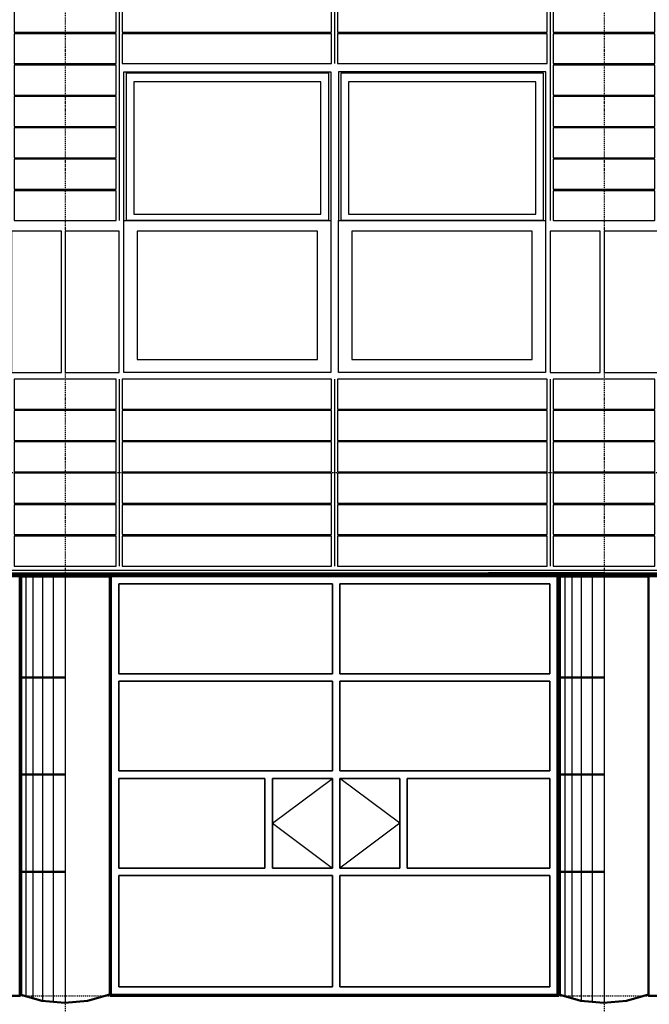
# Model space of a CAD drawing. Header units: millimetres. Extents: x -16263 to 65836, y 12201 to 60971.
# Tile 9 of 66: x 5355 to 9561, y 16995 to 23580. Entities that reach past the tile are written whole.
import ezdxf

# ---------------------------------------------------------------- set-up
doc = ezdxf.new("R2010")
doc.units = ezdxf.units.MM
doc.linetypes.add('DASHDOT', pattern=[25.4, 12.7, -6.35, 0, -6.35])
for name, color, linetype in [('AL$4A---_STEMPEL', 7, 'Continuous'), ('alu uprof', 3, 'Continuous'), ('alu vprof', 3, 'Continuous'), ('keramiek', 1, 'Continuous'), ('kozijn', 2, 'Continuous'), ('stramien', 1, 'DASHDOT'), ('vanarris', 253, 'Continuous')]:
    doc.layers.add(name, color=color, linetype=linetype)

# ---------------------------------------------------------------- blocks, each defined once
blk = doc.blocks.new('*U159')
at = {"layer": 'keramiek'}
blk.add_lwpolyline([(20, -100), (1420, -100), (1420, 100), (20, 100)], close=True, dxfattribs=at)
blk = doc.blocks.new('*U160')
at = {"layer": 'keramiek', "color": 0, "linetype": 'ByBlock', "lineweight": -2, "transparency": 16777216}
for p in [(0, 1050), (1440, 1050), (0, 840), (1440, 840), (0, 630), (1440, 630), (0, 420), (1440, 420), (0, 210), (1440, 210), (0, 0), (1440, 0)]:
    blk.add_blockref('*U159', p, dxfattribs=at)
blk = doc.blocks.new('*U161')
at = {"layer": 'keramiek'}
blk.add_lwpolyline([(-340, -100), (340, -100), (340, 100), (-340, 100)], close=True, dxfattribs=at)
blk = doc.blocks.new('*U162')
at = {"layer": 'alu uprof', "color": 0, "linetype": 'ByBlock', "lineweight": -2, "transparency": 16777216}
for p in [(0, 1050), (0, 840), (0, 630), (0, 420), (0, 210), (0, 0)]:
    blk.add_blockref('*U161', p, dxfattribs=at)
blk = doc.blocks.new('*U163')
at = {"layer": 'keramiek'}
blk.add_lwpolyline([(20, -100), (1420, -100), (1420, 100), (20, 100)], close=True, dxfattribs=at)
blk = doc.blocks.new('*U164')
at = {"layer": 'keramiek', "color": 0, "linetype": 'ByBlock', "lineweight": -2, "transparency": 16777216}
for p in [(0, 420), (1440, 420), (0, 210), (1440, 210), (0, 0), (1440, 0)]:
    blk.add_blockref('*U163', p, dxfattribs=at)
blk = doc.blocks.new('*U165')
at = {"layer": 'keramiek'}
blk.add_lwpolyline([(-340, -100), (340, -100), (340, 100), (-340, 100)], close=True, dxfattribs=at)
blk = doc.blocks.new('*U166')
at = {"layer": 'alu uprof', "color": 0, "linetype": 'ByBlock', "lineweight": -2, "transparency": 16777216}
for p in [(0, 1470), (0, 1260), (0, 1050), (0, 840), (0, 630), (0, 420), (0, 210), (0, 0)]:
    blk.add_blockref('*U165', p, dxfattribs=at)
blk = doc.blocks.new('*U29')
at = {"layer": 'alu vprof'}
for points in [[(-1800, 1990), (-1800, 320)], [(-360, 1990), (-360, 1370)], [(1080, 1990), (1080, 320)], [(-1800, -740), (-1800, -1990)], [(-360, -740), (-360, -1990)], [(1080, -740), (1080, -1990)]]:
    blk.add_lwpolyline(points, dxfattribs=at)
at = {"layer": 'stramien'}
for points in [[(-1800, 1990), (-1800, 320)], [(-360, 1990), (-360, 1370)], [(1080, 1990), (1080, 320)], [(-1800, -740), (-1800, -1990)], [(-360, -740), (-360, -1990)], [(1080, -740), (1080, -1990)]]:
    blk.add_lwpolyline(points, dxfattribs=at)
at = {"layer": 'alu uprof'}
for name, p in [('*U166', (1440, 420)), ('*U162', (1440, -1890))]:
    blk.add_blockref(name, p, dxfattribs=at)
at = {"layer": 'keramiek'}
for name, p in [('*U164', (-1800, 1470)), ('*U160', (-1800, -1890))]:
    blk.add_blockref(name, p, dxfattribs=at)
blk = doc.blocks.new('*U30')
at = {"layer": 'alu uprof', "color": 0, "linetype": 'ByBlock', "lineweight": -2, "transparency": 16777216}
for p in [(3600, 0), (7200, 0)]:
    blk.add_blockref('*U29', p, dxfattribs=at)
blk = doc.blocks.new('*U130')
at = {"layer": 'stramien', "color": 1, "ltscale": 0.5}
blk.add_lwpolyline([(0, 21501.2), (0, -21501.2)], dxfattribs=at)
blk = doc.blocks.new('*U129')
at = {"layer": 'stramien', "color": 0, "linetype": 'ByBlock', "lineweight": -2, "transparency": 16777216}
blk.add_blockref('*U130', (0, 0), dxfattribs=at)
blk = doc.blocks.new('*U144')
at = {"layer": 'stramien', "color": 1, "ltscale": 0.5}
blk.add_lwpolyline([(0, 21501.2), (0, -21501.2)], dxfattribs=at)
blk = doc.blocks.new('*U143')
at = {"layer": 'stramien', "color": 0, "linetype": 'ByBlock', "lineweight": -2, "transparency": 16777216}
blk.add_blockref('*U144', (14400, 0), dxfattribs=at)
blk = doc.blocks.new('kozijnen 1')
at = {"layer": 'kozijn', "color": 1}
for points in [[(-1408.6, 1015.7), (-1408.6, 2011), (-24.4, 2011), (-24.4, 1011.7)], [(1410.6, 1015.7), (1410.6, 2011), (26.4, 2011), (26.4, 1011.7)]]:
    blk.add_lwpolyline(points, dxfattribs=at)
at = {"layer": 'kozijn'}
for points in [[(-1391.3, 2003), (-41.4, 2003), (-41.4, 1015.7), (-1391.3, 1015.7)], [(43.4, 2003), (1393.2, 2003), (1393.2, 1015.7), (43.4, 1015.7)], [(-91, 1944), (-1341.6, 1944), (-1341.6, 1058.1), (-91, 1058.1)], [(1343.6, 1944), (93, 1944), (93, 1058.1), (1343.6, 1058.1)], [(-1409, 1015.7), (-25, 1015.7), (-25, 0), (-1409, 0)], [(25.6, 1015.7), (1409.6, 1015.7), (1409.6, 0), (25.6, 0)], [(-1799, 0), (-1439, 0), (-1439, 945), (-1799, 945)], [(-1319, 87), (-115, 87), (-115, 945), (-1319, 945)], [(115.6, 87), (1319.6, 87), (1319.6, 945), (115.6, 945)], [(1441, 0), (1775, 0), (1775, 945), (1441, 945)]]:
    blk.add_lwpolyline(points, close=True, dxfattribs=at)
blk = doc.blocks.new('*U191')
at = {"layer": 'kozijn'}
blk.add_blockref('kozijnen 1', (12, -1005.5), dxfattribs=at)
blk = doc.blocks.new('*U192')
at = {"layer": 'alu vprof', "color": 0, "linetype": 'ByBlock', "lineweight": -2, "transparency": 16777216}
for p in [(3600, 0), (7200, 0), (10800, 0)]:
    blk.add_blockref('*U191', p, dxfattribs=at)
blk = doc.blocks.new('vanarris noord')
at = {"layer": 'vanarris', "lineweight": 70}
for p, q in [((-25500, 17.5), (43200, 17.5)), ((-7200, 17.5), (-7970, 17.5))]:
    blk.add_line(p, q, dxfattribs=at)
at = {"layer": 'vanarris', "lineweight": 50}
for p, q in [((-18000, 10), (-10800, 10)), ((-11100, 0), (-11100, -2795)), ((-11100, 0), (-10800, 0)), ((-10800, 10), (0, 10)), ((-10800, 0), (-10500, 0)), ((-10500, 0), (-10500, -2795)), ((-7500, 0), (-7500, -2795)), ((-7500, 0), (-7200, 0)), ((-7200, 0), (-6900, 0)), ((-6900, 0), (-6900, -2795)), ((-11100, -675), (-10800, -675)), ((-7500, -675), (-7200, -675)), ((-11100, -1325), (-10800, -1325)), ((-7500, -1325), (-7200, -1325)), ((-11100, -1975), (-10800, -1975)), ((-7500, -1975), (-7200, -1975)), ((-17700, -2805), (-11100, -2805)), ((-10952.5, -2837.5), (-11100, -2795)), ((-10500, -2795), (-10647.5, -2837.5)), ((-10500, -2805), (-7500, -2805)), ((-7352.5, -2837.5), (-7500, -2795)), ((-6900, -2795), (-7047.5, -2837.5)), ((-6900, -2805), (-300, -2805)), ((-10800, -2852.5), (-10952.5, -2837.5)), ((-10647.5, -2837.5), (-10800, -2852.5)), ((-7200, -2852.5), (-7352.5, -2837.5)), ((-7047.5, -2837.5), (-7200, -2852.5))]:
    blk.add_line(p, q, dxfattribs=at)
at = {"layer": 'vanarris', "lineweight": 25}
for p, q in [((-11090, 0), (-11090, -2797.5)), ((-11060, 0), (-11060, -2810)), ((-11012.5, 0), (-11012.5, -2825)), ((-10950, 0), (-10950, -2837.5)), ((-10877.5, 0), (-10877.5, -2847.5)), ((-10797.5, 0), (-10797.5, -2847.5)), ((-7490, 0), (-7490, -2797.5)), ((-7460, 0), (-7460, -2810)), ((-7412.5, 0), (-7412.5, -2825)), ((-7350, 0), (-7350, -2837.5)), ((-7277.5, 0), (-7277.5, -2847.5)), ((-7197.5, 0), (-7197.5, -2847.5)), ((-9412.5, -1650), (-9012.5, -1350)), ((-8562.5, -1650), (-8962.5, -1350)), ((-9412.5, -1650), (-9012.5, -1950)), ((-8562.5, -1650), (-8962.5, -1950))]:
    blk.add_line(p, q, dxfattribs=at)
at = {"layer": 'vanarris', "lineweight": 35}
for p, q in [((-10490, 0), (-10490, -2795)), ((-7510, 0), (-10490, 0)), ((-7510, 0), (-7510, -2795)), ((-10440, -50), (-10440, -650)), ((-9012.5, -50), (-10440, -50)), ((-9012.5, -50), (-9012.5, -650)), ((-8962.5, -50), (-8962.5, -650)), ((-8962.5, -50), (-7560, -50)), ((-7560, -50), (-7560, -650)), ((-10440, -650), (-9012.5, -650)), ((-8962.5, -650), (-7560, -650)), ((-10440, -700), (-10440, -1300)), ((-10440, -700), (-9012.5, -700)), ((-9012.5, -700), (-9012.5, -1300)), ((-8962.5, -700), (-8962.5, -1300)), ((-8962.5, -700), (-7560, -700)), ((-7560, -700), (-7560, -1300)), ((-10440, -1300), (-9012.5, -1300)), ((-8962.5, -1300), (-7560, -1300)), ((-10440, -1350), (-10440, -1950)), ((-10440, -1350), (-9462.5, -1350)), ((-9462.5, -1350), (-9462.5, -1950)), ((-9012.5, -1350), (-9412.5, -1350)), ((-9412.5, -1350), (-9412.5, -1950)), ((-9012.5, -1350), (-9012.5, -1950)), ((-8962.5, -1350), (-8962.5, -1950)), ((-8962.5, -1350), (-8562.5, -1350)), ((-8562.5, -1350), (-8562.5, -1950)), ((-7560, -1350), (-8512.5, -1350)), ((-8512.5, -1350), (-8512.5, -1950)), ((-7560, -1350), (-7560, -1950)), ((-10440, -1950), (-9462.5, -1950)), ((-9012.5, -1950), (-9412.5, -1950)), ((-8962.5, -1950), (-8562.5, -1950)), ((-7560, -1950), (-8512.5, -1950)), ((-10440, -2000), (-10440, -2745)), ((-10440, -2000), (-9012.5, -2000)), ((-9012.5, -2000), (-9012.5, -2745)), ((-8962.5, -2000), (-8962.5, -2745)), ((-8962.5, -2000), (-7560, -2000)), ((-7560, -2000), (-7560, -2745)), ((-10440, -2745), (-9012.5, -2745)), ((-8962.5, -2745), (-7560, -2745)), ((-10490, -2795), (-7510, -2795))]:
    blk.add_line(p, q, dxfattribs=at)

msp = doc.modelspace()

# ---------------------------------------------------------------- linework, layer by layer
at = {"layer": 'alu uprof'}
msp.add_lwpolyline([(-9641.126, 19856.188), (60558.874, 19856.188), (60558.874, 19896.188), (-9641.126, 19896.188)], close=True, dxfattribs=at)
at = {"layer": 'stramien', "color": 1, "ltscale": 0.5}
for points in [[(-16263.493, 20551.188), (63899.959, 20551.188)], [(-16263.493, 17051.188), (63899.959, 17051.188)]]:
    msp.add_lwpolyline(points, dxfattribs=at)

# ---------------------------------------------------------------- block references
at = {"layer": 'AL$4A---_STEMPEL'}
msp.add_blockref('vanarris noord', (16456.374, 19856.188), dxfattribs=at)
at = {"layer": 'alu uprof'}
msp.add_blockref('*U30', (618.874, 21916.188), dxfattribs=at)
at = {"layer": 'alu vprof'}
msp.add_blockref('*U192', (246.855, 22225.996), dxfattribs=at)
at = {"layer": 'stramien'}
for name, p in [('*U143', (-8741.126, 34367.487)), ('*U129', (9258.874, 34367.487))]:
    msp.add_blockref(name, p, dxfattribs=at)

doc.saveas('drawing.dxf')
